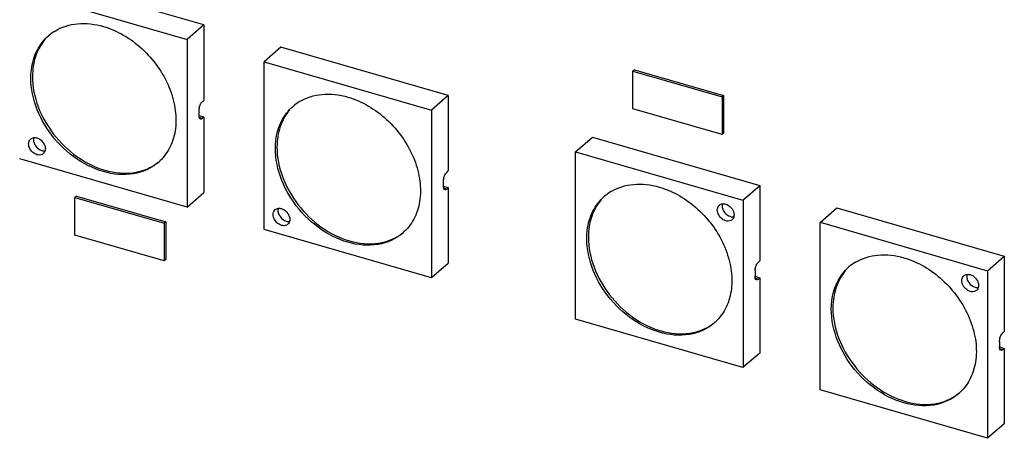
# Model space of a CAD drawing. Header units: millimetres. Extents: x 0 to 210, y 0 to 297.
# Tile 53 of 59: x 125.57 to 130.67, y 230.81 to 232.98. Entities that reach past the tile are written whole.
import ezdxf

# ---------------------------------------------------------------- set-up
doc = ezdxf.new("R2010")
doc.units = ezdxf.units.MM
doc.header["$LTSCALE"] = 19.36
doc.layers.get('0').update_dxf_attribs({"linetype": 'CONTINUOUS'})

msp = doc.modelspace()

# ---------------------------------------------------------------- linework, layer by layer
at = {"color": 7, "linetype": 'CONTINUOUS'}
for p, q in [((126.52532, 232.95168), (125.65931, 233.20168)), ((125.57264, 233.12691), (126.43866, 232.87691)), ((126.52532, 232.95168), (126.43866, 232.87663)), ((126.52532, 232.95168), (126.52532, 232.56197)), ((126.43866, 232.87663), (126.43866, 232.01061)), ((126.92431, 232.83679), (126.83764, 232.76174)), ((127.79032, 232.58651), (126.92431, 232.8365)), ((126.83735, 231.89552), (126.83735, 232.76153)), ((126.83764, 232.76174), (127.70366, 232.51174)), ((128.75324, 232.72047), (128.74491, 232.71325)), ((128.74491, 232.71325), (129.20678, 232.57992)), ((128.74491, 232.5184), (128.74491, 232.71325)), ((128.75274, 232.72004), (129.21462, 232.58671)), ((126.51716, 232.5549), (126.52532, 232.56197)), ((127.79032, 232.58651), (127.70366, 232.51145)), ((127.79032, 232.58651), (127.79032, 232.1968)), ((129.21512, 232.58714), (129.20678, 232.57992)), ((129.20678, 232.57992), (129.20678, 232.38507)), ((129.21462, 232.58671), (129.21462, 232.39185)), ((126.50049, 232.5116), (126.50083, 232.5177)), ((126.50049, 232.48273), (126.50049, 232.5116)), ((126.50787, 232.54196), (126.51054, 232.5468)), ((127.70366, 232.51145), (127.70366, 231.64543)), ((129.20678, 232.38507), (128.74491, 232.5184)), ((126.52561, 232.47529), (126.50044, 232.48256)), ((126.50083, 232.47723), (126.50049, 232.48273)), ((126.52532, 232.47537), (126.51716, 232.4683)), ((126.52532, 232.47537), (126.52532, 232.08566)), ((128.44883, 232.29634), (128.5355, 232.37139)), ((128.5355, 232.37139), (129.40151, 232.1214)), ((129.21512, 232.39229), (129.20678, 232.38507)), ((128.44883, 232.29663), (129.31485, 232.04663)), ((128.44883, 231.43032), (128.44883, 232.29634)), ((126.43866, 232.01032), (125.57264, 232.26032)), ((127.78216, 232.18973), (127.79032, 232.1968)), ((127.76549, 232.14643), (127.76583, 232.15252)), ((127.76549, 232.11756), (127.76549, 232.14643)), ((127.77287, 232.17679), (127.77554, 232.18162)), ((127.79061, 232.11011), (127.76544, 232.11738)), ((127.76583, 232.11205), (127.76549, 232.11756)), ((127.79032, 232.1102), (127.78216, 232.10312)), ((127.79032, 232.1102), (127.79032, 231.72049)), ((129.31485, 232.04663), (129.40151, 232.12168)), ((129.4018, 232.12131), (129.4018, 231.7316)), ((125.86652, 232.06713), (125.85819, 232.05992)), ((125.85819, 232.05992), (126.32006, 231.92659)), ((125.85819, 231.86506), (125.85819, 232.05992)), ((125.86602, 232.0667), (126.32789, 231.93337)), ((126.43866, 232.01061), (126.52532, 232.08566)), ((129.31514, 232.04626), (129.31514, 231.18024)), ((129.71383, 231.93116), (129.8005, 232.00622)), ((129.8005, 232.00622), (130.66652, 231.75622)), ((126.32839, 231.9338), (126.32006, 231.92659)), ((126.32006, 231.92659), (126.32006, 231.73173)), ((126.32789, 231.93337), (126.32789, 231.73852)), ((127.70366, 231.64515), (126.83764, 231.89514)), ((129.71383, 231.93145), (130.57985, 231.68145)), ((129.71383, 231.06515), (129.71383, 231.93116)), ((126.32006, 231.73173), (125.85819, 231.86506)), ((126.32839, 231.73895), (126.32006, 231.73173)), ((130.57985, 231.68145), (130.66652, 231.75651)), ((130.66681, 231.75614), (130.66681, 231.36643)), ((127.70366, 231.64543), (127.79032, 231.72049)), ((129.37697, 231.68123), (129.37731, 231.68733)), ((129.38435, 231.71159), (129.38699, 231.71637)), ((129.4018, 231.7316), (129.39364, 231.72453)), ((129.37692, 231.65219), (129.4018, 231.645)), ((129.37697, 231.68123), (129.37697, 231.65236)), ((129.37729, 231.64705), (129.37697, 231.65236)), ((129.39364, 231.63793), (129.4018, 231.645)), ((129.4018, 231.645), (129.4018, 231.2553)), ((130.58014, 231.68108), (130.58014, 230.81507)), ((129.31485, 231.18004), (128.44883, 231.43003)), ((130.64935, 231.34642), (130.65199, 231.3512)), ((130.66681, 231.36643), (130.65864, 231.35936)), ((130.64192, 231.28701), (130.66681, 231.27983)), ((130.64197, 231.31606), (130.64231, 231.32216)), ((130.64197, 231.31606), (130.64197, 231.28719)), ((130.64231, 231.28168), (130.64197, 231.28719)), ((130.65864, 231.27276), (130.66681, 231.27983)), ((130.66681, 231.27983), (130.66681, 230.89012)), ((129.40151, 231.25509), (129.31485, 231.18004)), ((130.57985, 230.81486), (129.71383, 231.06486)), ((130.66652, 230.88992), (130.57985, 230.81486))]:
    msp.add_line(p, q, dxfattribs=at)
at = {"color": 9, "linetype": 'CONTINUOUS'}
for p, q in [((126.51744, 232.46822), (126.50177, 232.47274)), ((127.78245, 232.10304), (127.76678, 232.10756)), ((129.39364, 231.63793), (129.37825, 231.64237)), ((130.65864, 231.27276), (130.64326, 231.2772))]:
    msp.add_line(p, q, dxfattribs=at)
at = {"color": 7, "linetype": 'CONTINUOUS'}
for centre, radius, start, end in [((125.88273, 232.71044), 0.24565, 121.23396, 130.87549), ((127.14773, 232.34526), 0.24565, 121.23396, 130.87549), ((126.56988, 232.51022), 0.06945, 168.6809, 173.81526), ((125.67616, 232.308), 0.02851, 310.97589, 320.81198), ((126.12935, 232.42577), 0.24436, 310.89329, 313.46755), ((127.83488, 232.14504), 0.06945, 168.6809, 173.81526), ((128.75892, 231.88015), 0.24565, 121.23396, 130.87549), ((129.23939, 231.96642), 0.02851, 310.97589, 320.81198), ((126.94116, 231.94282), 0.02851, 310.97589, 320.81198), ((127.39436, 232.0606), 0.24436, 310.89329, 313.46755), ((129.44636, 231.67985), 0.06945, 168.6809, 173.81526), ((130.02392, 231.51498), 0.24565, 121.23396, 130.87549), ((130.5044, 231.60124), 0.02851, 310.97589, 320.81198), ((129.00555, 231.59549), 0.24436, 310.89329, 313.46755), ((130.71137, 231.31467), 0.06945, 168.6809, 173.81526), ((130.27055, 231.23031), 0.24436, 310.89329, 313.46755)]:
    msp.add_arc(centre, radius, start, end, dxfattribs=at)
for points, knots in [([(125.75535, 232.92048), (125.79017, 232.94159), (125.8754, 232.96746), (125.96251, 232.95634), (126.00565, 232.94389)], [0, 0, 0, 0, 0.4755772, 1, 1, 1, 1]), ([(126.00565, 232.94389), (126.07969, 232.92252), (126.21941, 232.83807), (126.33607, 232.67464), (126.38008, 232.52652), (126.38378, 232.41932), (126.35754, 232.3225), (126.31976, 232.26957), (126.29746, 232.24843)], [0, 0, 0, 0, 0.26249, 0.534669, 0.6640544, 0.7843363, 0.8953268, 1, 1, 1, 1]), ([(125.63297, 232.72023), (125.63715, 232.75441), (125.65557, 232.82027), (125.69745, 232.87494), (125.72197, 232.89618)], [0, 0, 0, 0, 0.5148367, 1, 1, 1, 1]), ([(125.70545, 232.87853), (125.68363, 232.85331), (125.64897, 232.79105), (125.63881, 232.72112), (125.63871, 232.68519)], [0, 0, 0, 0, 0.4814017, 1, 1, 1, 1]), ([(126.00565, 232.19334), (125.95053, 232.20925), (125.84334, 232.26545), (125.68244, 232.42928), (125.61949, 232.61007), (125.63297, 232.72023)], [0, 0, 0, 0, 0.250743, 0.5148794, 1, 1, 1, 1]), ([(125.63871, 232.68519), (125.63842, 232.57947), (125.72562, 232.36584), (125.90992, 232.2306), (126.01398, 232.20056)], [0, 0, 0, 0, 0.4939506, 1, 1, 1, 1]), ([(127.02035, 232.5553), (127.05517, 232.57642), (127.1404, 232.60229), (127.22751, 232.59117), (127.27065, 232.57872)], [0, 0, 0, 0, 0.4755772, 1, 1, 1, 1]), ([(127.27065, 232.57872), (127.34469, 232.55734), (127.48441, 232.47289), (127.60107, 232.30946), (127.64508, 232.16134), (127.64878, 232.05415), (127.62254, 231.95733), (127.58477, 231.90439), (127.56246, 231.88325)], [0, 0, 0, 0, 0.26249, 0.534669, 0.6640544, 0.7843363, 0.8953268, 1, 1, 1, 1]), ([(126.89797, 232.35506), (126.90215, 232.38923), (126.92057, 232.45509), (126.96245, 232.50976), (126.98697, 232.531)], [0, 0, 0, 0, 0.5148367, 1, 1, 1, 1]), ([(126.97045, 232.51335), (126.94863, 232.48814), (126.91397, 232.42587), (126.90381, 232.35594), (126.90372, 232.32002)], [0, 0, 0, 0, 0.4814017, 1, 1, 1, 1]), ([(126.50791, 232.46514), (126.50699, 232.46541), (126.50267, 232.46794), (126.50134, 232.47338), (126.50083, 232.47723)], [0, 0, 0, 0, 0.1975831, 1, 1, 1, 1]), ([(126.51716, 232.4683), (126.51639, 232.46764), (126.5138, 232.46564), (126.51014, 232.4645), (126.50791, 232.46514)], [0, 0, 0, 0, 0.3032894, 1, 1, 1, 1]), ([(125.66213, 232.28096), (125.65345, 232.28347), (125.63709, 232.29345), (125.62134, 232.31598), (125.61645, 232.3417), (125.62392, 232.3573), (125.6294, 232.36206)], [0, 0, 0, 0, 0.2648693, 0.5389735, 0.7871756, 1, 1, 1, 1]), ([(125.6294, 232.36206), (125.63409, 232.36612), (125.64268, 232.36944), (125.65116, 232.36937), (125.65342, 232.36919)], [0, 0, 0, 0, 0.7324407, 1, 1, 1, 1]), ([(127.27065, 231.82817), (127.21554, 231.84408), (127.10834, 231.90028), (126.94744, 232.0641), (126.88449, 232.24489), (126.89797, 232.35506)], [0, 0, 0, 0, 0.250743, 0.5148794, 1, 1, 1, 1]), ([(125.70456, 232.32062), (125.70511, 232.31777), (125.70629, 232.30725), (125.70313, 232.29595), (125.69826, 232.28998)], [0, 0, 0, 0, 0.2739303, 1, 1, 1, 1]), ([(126.90372, 232.32002), (126.90343, 232.2143), (126.99062, 232.00067), (127.17492, 231.86542), (127.27898, 231.83538)], [0, 0, 0, 0, 0.4939506, 1, 1, 1, 1]), ([(125.69486, 232.28647), (125.69283, 232.28471), (125.68316, 232.27847), (125.67045, 232.27856), (125.66213, 232.28096)], [0, 0, 0, 0, 0.2365391, 1, 1, 1, 1]), ([(126.28933, 232.24105), (126.25389, 232.21037), (126.1579, 232.16815), (126.05572, 232.17889), (126.00565, 232.19334)], [0, 0, 0, 0, 0.4735206, 1, 1, 1, 1]), ([(126.01398, 232.20056), (126.06223, 232.18663), (126.16035, 232.17575), (126.25372, 232.21323), (126.28921, 232.24128)], [0, 0, 0, 0, 0.5260642, 1, 1, 1, 1]), ([(127.77291, 232.09997), (127.772, 232.10023), (127.76767, 232.10277), (127.76634, 232.10821), (127.76583, 232.11205)], [0, 0, 0, 0, 0.1975831, 1, 1, 1, 1]), ([(127.78216, 232.10312), (127.7814, 232.10246), (127.7788, 232.10046), (127.77514, 232.09932), (127.77291, 232.09997)], [0, 0, 0, 0, 0.3032894, 1, 1, 1, 1]), ([(128.63154, 232.09019), (128.66636, 232.11131), (128.75159, 232.13718), (128.8387, 232.12606), (128.88184, 232.11361)], [0, 0, 0, 0, 0.4755772, 1, 1, 1, 1]), ([(128.88184, 232.11361), (128.95588, 232.09223), (129.0956, 232.00778), (129.21226, 231.84435), (129.25627, 231.69623), (129.25997, 231.58903), (129.23373, 231.49222), (129.19596, 231.43928), (129.17365, 231.41814)], [0, 0, 0, 0, 0.26249, 0.534669, 0.6640544, 0.7843363, 0.8953268, 1, 1, 1, 1]), ([(128.50916, 231.88995), (128.51334, 231.92412), (128.53176, 231.98998), (128.57364, 232.04465), (128.59816, 232.06589)], [0, 0, 0, 0, 0.5148367, 1, 1, 1, 1]), ([(128.58164, 232.04824), (128.55982, 232.02303), (128.52516, 231.96076), (128.515, 231.89083), (128.51491, 231.85491)], [0, 0, 0, 0, 0.4814017, 1, 1, 1, 1]), ([(126.92713, 231.91579), (126.91845, 231.91829), (126.90209, 231.92828), (126.88634, 231.9508), (126.88146, 231.97653), (126.88892, 231.99213), (126.8944, 231.99688)], [0, 0, 0, 0, 0.2648693, 0.5389735, 0.7871756, 1, 1, 1, 1]), ([(126.8944, 231.99688), (126.89909, 232.00095), (126.90769, 232.00426), (126.91616, 232.0042), (126.91842, 232.00401)], [0, 0, 0, 0, 0.7324407, 1, 1, 1, 1]), ([(129.22536, 231.93938), (129.21668, 231.94189), (129.20032, 231.95188), (129.18457, 231.9744), (129.17969, 232.00013), (129.18715, 232.01572), (129.19263, 232.02048)], [0, 0, 0, 0, 0.2648693, 0.5389735, 0.7871756, 1, 1, 1, 1]), ([(129.19263, 232.02048), (129.19732, 232.02455), (129.20591, 232.02786), (129.21439, 232.0278), (129.21665, 232.02761)], [0, 0, 0, 0, 0.7324407, 1, 1, 1, 1]), ([(126.96956, 231.95545), (126.97011, 231.9526), (126.97129, 231.94208), (126.96813, 231.93077), (126.96326, 231.9248)], [0, 0, 0, 0, 0.2739303, 1, 1, 1, 1]), ([(129.25809, 231.94489), (129.25606, 231.94313), (129.2464, 231.9369), (129.23368, 231.93698), (129.22536, 231.93938)], [0, 0, 0, 0, 0.2365391, 1, 1, 1, 1]), ([(129.26779, 231.97905), (129.26834, 231.97619), (129.26952, 231.96568), (129.26636, 231.95437), (129.26149, 231.9484)], [0, 0, 0, 0, 0.2739303, 1, 1, 1, 1]), ([(126.95986, 231.92129), (126.95783, 231.91953), (126.94817, 231.9133), (126.93545, 231.91338), (126.92713, 231.91579)], [0, 0, 0, 0, 0.2365391, 1, 1, 1, 1]), ([(128.88184, 231.36306), (128.82672, 231.37897), (128.71953, 231.43517), (128.55863, 231.59899), (128.49568, 231.77978), (128.50916, 231.88995)], [0, 0, 0, 0, 0.250743, 0.5148794, 1, 1, 1, 1]), ([(127.55433, 231.87588), (127.5189, 231.8452), (127.4229, 231.80298), (127.32072, 231.81371), (127.27065, 231.82817)], [0, 0, 0, 0, 0.4735206, 1, 1, 1, 1]), ([(127.27898, 231.83538), (127.32723, 231.82146), (127.42535, 231.81057), (127.51872, 231.84806), (127.55422, 231.87611)], [0, 0, 0, 0, 0.5260642, 1, 1, 1, 1]), ([(128.51491, 231.85491), (128.51462, 231.74919), (128.60181, 231.53556), (128.78611, 231.40031), (128.89017, 231.37027)], [0, 0, 0, 0, 0.4939506, 1, 1, 1, 1]), ([(129.89654, 231.72502), (129.93136, 231.74614), (130.0166, 231.772), (130.1037, 231.76088), (130.14684, 231.74843)], [0, 0, 0, 0, 0.4755772, 1, 1, 1, 1]), ([(130.14684, 231.74843), (130.22088, 231.72706), (130.3606, 231.64261), (130.47726, 231.47918), (130.52127, 231.33106), (130.52497, 231.22386), (130.49873, 231.12704), (130.46096, 231.07411), (130.43866, 231.05297)], [0, 0, 0, 0, 0.26249, 0.534669, 0.6640544, 0.7843363, 0.8953268, 1, 1, 1, 1]), ([(129.77416, 231.52478), (129.77834, 231.55895), (129.79676, 231.62481), (129.83864, 231.67948), (129.86317, 231.70072)], [0, 0, 0, 0, 0.5148367, 1, 1, 1, 1]), ([(129.84664, 231.68307), (129.82482, 231.65785), (129.79017, 231.59559), (129.78001, 231.52566), (129.77991, 231.48973)], [0, 0, 0, 0, 0.4814017, 1, 1, 1, 1]), ([(129.38439, 231.63477), (129.38347, 231.63504), (129.37909, 231.63763), (129.37778, 231.64315), (129.37729, 231.64705)], [0, 0, 0, 0, 0.1969999, 1, 1, 1, 1]), ([(129.39364, 231.63793), (129.39287, 231.63727), (129.39028, 231.63527), (129.38662, 231.63413), (129.38439, 231.63477)], [0, 0, 0, 0, 0.3032894, 1, 1, 1, 1]), ([(130.49036, 231.57421), (130.48169, 231.57671), (130.46532, 231.5867), (130.44958, 231.60923), (130.44469, 231.63495), (130.45215, 231.65055), (130.45763, 231.65531)], [0, 0, 0, 0, 0.2648693, 0.5389735, 0.7871756, 1, 1, 1, 1]), ([(130.45763, 231.65531), (130.46232, 231.65937), (130.47092, 231.66268), (130.47939, 231.66262), (130.48165, 231.66243)], [0, 0, 0, 0, 0.7324407, 1, 1, 1, 1]), ([(130.53279, 231.61387), (130.53334, 231.61102), (130.53452, 231.6005), (130.53136, 231.5892), (130.5265, 231.58323)], [0, 0, 0, 0, 0.2739303, 1, 1, 1, 1]), ([(130.52309, 231.57972), (130.52107, 231.57796), (130.5114, 231.57172), (130.49868, 231.57181), (130.49036, 231.57421)], [0, 0, 0, 0, 0.2365391, 1, 1, 1, 1]), ([(130.14684, 230.99788), (130.09173, 231.01379), (129.98453, 231.06999), (129.82363, 231.23382), (129.76069, 231.41461), (129.77416, 231.52478)], [0, 0, 0, 0, 0.250743, 0.5148794, 1, 1, 1, 1]), ([(129.77991, 231.48973), (129.77962, 231.38401), (129.86681, 231.17038), (130.05112, 231.03514), (130.15518, 231.0051)], [0, 0, 0, 0, 0.4939506, 1, 1, 1, 1]), ([(129.16552, 231.41077), (129.13009, 231.38008), (129.03409, 231.33787), (128.93191, 231.3486), (128.88184, 231.36306)], [0, 0, 0, 0, 0.4735206, 1, 1, 1, 1]), ([(128.89017, 231.37027), (128.93842, 231.35635), (129.03654, 231.34546), (129.12991, 231.38295), (129.16541, 231.411)], [0, 0, 0, 0, 0.5260642, 1, 1, 1, 1]), ([(130.64939, 231.2696), (130.64848, 231.26986), (130.64415, 231.2724), (130.64282, 231.27784), (130.64231, 231.28168)], [0, 0, 0, 0, 0.1975831, 1, 1, 1, 1]), ([(130.65864, 231.27276), (130.65788, 231.2721), (130.65528, 231.27009), (130.65162, 231.26896), (130.64939, 231.2696)], [0, 0, 0, 0, 0.3032894, 1, 1, 1, 1]), ([(130.43052, 231.04559), (130.39509, 231.01491), (130.29909, 230.97269), (130.19691, 230.98343), (130.14684, 230.99788)], [0, 0, 0, 0, 0.4735206, 1, 1, 1, 1]), ([(130.15518, 231.0051), (130.20342, 230.99117), (130.30155, 230.98029), (130.39492, 231.01777), (130.43041, 231.04582)], [0, 0, 0, 0, 0.5260642, 1, 1, 1, 1])]:
    msp.add_open_spline(points, degree=3, knots=knots, dxfattribs=at)
for points in [[(126.51054, 232.5468), (126.51238, 232.54976), (126.51452, 232.55262), (126.51716, 232.5549)], [(126.50178, 232.52385), (126.50302, 232.5301), (126.50505, 232.53625), (126.50787, 232.54196)], [(125.64529, 232.36913), (125.64351, 232.36297), (125.64347, 232.35622), (125.64463, 232.34991)], [(125.64463, 232.34991), (125.64575, 232.34383), (125.648, 232.3379), (125.651, 232.33249)], [(125.65342, 232.36919), (125.65636, 232.36894), (125.65929, 232.36838), (125.66213, 232.36756)], [(125.66213, 232.36756), (125.68239, 232.36171), (125.70059, 232.34134), (125.70456, 232.32062)], [(125.651, 232.33249), (125.65716, 232.32138), (125.66703, 232.31165), (125.67842, 232.30602)], [(125.67842, 232.30602), (125.68121, 232.30464), (125.68413, 232.30348), (125.68713, 232.30261)], [(125.68713, 232.30261), (125.69248, 232.30107), (125.69824, 232.30043), (125.70377, 232.30113)], [(127.76678, 232.15867), (127.76803, 232.16492), (127.77006, 232.17107), (127.77287, 232.17679)], [(127.77554, 232.18162), (127.77738, 232.18459), (127.77952, 232.18744), (127.78216, 232.18973)], [(126.91029, 232.00396), (126.90852, 231.9978), (126.90847, 231.99104), (126.90963, 231.98474)], [(126.91842, 232.00401), (126.92136, 232.00377), (126.92429, 232.00321), (126.92713, 232.00239)], [(126.92713, 232.00239), (126.94739, 231.99654), (126.96559, 231.97616), (126.96956, 231.95545)], [(129.20852, 232.02756), (129.20675, 232.0214), (129.2067, 232.01464), (129.20786, 232.00834)], [(129.20786, 232.00834), (129.20898, 232.00226), (129.21123, 231.99632), (129.21423, 231.99091)], [(129.21423, 231.99091), (129.22039, 231.9798), (129.23026, 231.97007), (129.24165, 231.96444)], [(129.21665, 232.02761), (129.21959, 232.02736), (129.22252, 232.02681), (129.22536, 232.02599)], [(129.22536, 232.02599), (129.24562, 232.02014), (129.26382, 231.99976), (129.26779, 231.97905)], [(126.90963, 231.98474), (126.91075, 231.97866), (126.913, 231.97272), (126.916, 231.96732)], [(126.916, 231.96732), (126.92216, 231.9562), (126.93203, 231.94647), (126.94342, 231.94084)], [(126.94342, 231.94084), (126.94622, 231.93946), (126.94914, 231.9383), (126.95213, 231.93744)], [(126.95213, 231.93744), (126.95748, 231.93589), (126.96325, 231.93526), (126.96877, 231.93596)], [(129.24165, 231.96444), (129.24444, 231.96306), (129.24736, 231.9619), (129.25036, 231.96104)], [(129.25036, 231.96104), (129.25571, 231.95949), (129.26148, 231.95886), (129.267, 231.95956)], [(129.37826, 231.69348), (129.3795, 231.69973), (129.38153, 231.70588), (129.38435, 231.71159)], [(129.38699, 231.71637), (129.38883, 231.71936), (129.39098, 231.72224), (129.39364, 231.72453)], [(130.47352, 231.66238), (130.47175, 231.65622), (130.4717, 231.64947), (130.47286, 231.64316)], [(130.47286, 231.64316), (130.47398, 231.63708), (130.47623, 231.63115), (130.47923, 231.62574)], [(130.48165, 231.66243), (130.4846, 231.66219), (130.48753, 231.66163), (130.49036, 231.66081)], [(130.49036, 231.66081), (130.51063, 231.65496), (130.52882, 231.63459), (130.53279, 231.61387)], [(130.47923, 231.62574), (130.48539, 231.61463), (130.49526, 231.6049), (130.50665, 231.59927)], [(130.50665, 231.59927), (130.50945, 231.59789), (130.51237, 231.59673), (130.51536, 231.59586)], [(130.51536, 231.59586), (130.52071, 231.59432), (130.52648, 231.59368), (130.532, 231.59438)], [(130.64326, 231.32831), (130.64451, 231.33455), (130.64654, 231.34071), (130.64935, 231.34642)], [(130.65199, 231.3512), (130.65383, 231.35418), (130.65599, 231.35706), (130.65864, 231.35936)]]:
    msp.add_open_spline(points, degree=3, dxfattribs=at)

doc.saveas('drawing.dxf')
